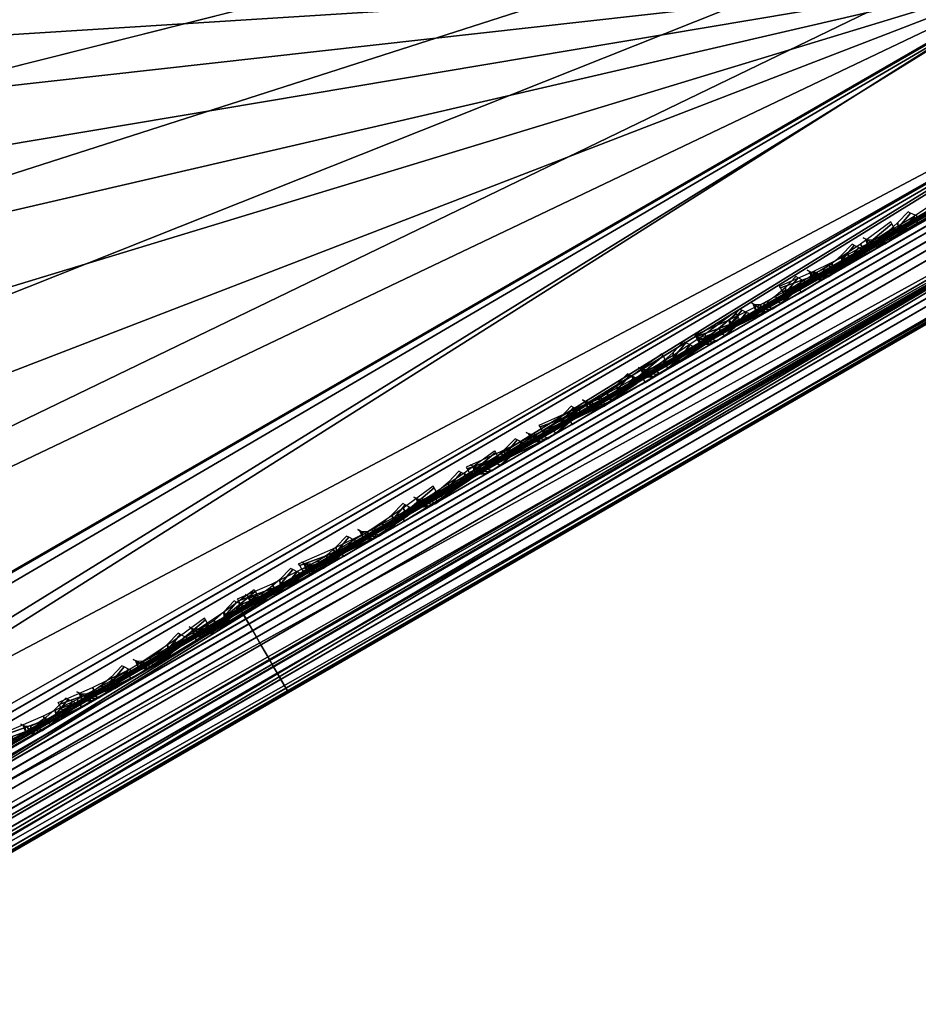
# Model space of a CAD drawing. Header units: inches. Extents: x 0 to 54.6, y -45.5 to 0.
# Tile 233 of 256: x 48.649 to 49.573, y -35.073 to -34.061. Entities that reach past the tile are written whole.
import ezdxf

# ---------------------------------------------------------------- set-up
doc = ezdxf.new("R2010")
doc.units = ezdxf.units.IN
doc.header["$LTSCALE"] = 0.03937
doc.header["$MEASUREMENT"] = 0
for name, color, linetype in [('A-FURN-3-ST', 151, 'Continuous'), ('A-FURN-3-ST-BK', 151, 'Continuous'), ('A-FURN-3-ST-SEAM', 250, 'Continuous'), ('A-FURN-3-STITCH', 15, 'Continuous')]:
    doc.layers.add(name, color=color, linetype=linetype)

msp = doc.modelspace()

# ---------------------------------------------------------------- meshes
at = {"layer": 'A-FURN-3-ST'}
mesh = msp.add_polyface(dxfattribs=at)
corners = [(50.3422, -33.8963, 5.125), (30.7431, -45.2504, 5.25), (30.7264, -45.2214, 5.125), (50.2964, -33.817, 5.0335), (30.6806, -45.1422, 5.0335), (50.2339, -33.7088, 5), (30.6181, -45.0339, 5), (30.909, -45.1001, 17.8203), (30.9496, -45.1173, 17.7562), (31.1001, -45.0303, 17.8091), (31.0708, -45.0067, 17.8771), (31.246, -44.9214, 17.875), (31.2628, -44.9504, 17.75), (31.1192, -45.0333, 17.7337), (30.9811, -45.1131, 17.6853), (31.0528, -44.9873, 17.9069), (31.2003, -44.8422, 17.9665), (30.9807, -44.8886, 17.9727), (31.1378, -44.7339, 18), (30.9521, -44.8415, 17.9788), (30.8032, -44.9914, 17.9104), (30.7736, -44.945, 17.9162), (30.6396, -45.0861, 17.8092), (30.6091, -45.0403, 17.8145), (30.8861, -45.0836, 17.8483), (49.7768, -34.117, 17.9665), (49.8225, -34.1963, 17.875), (49.8393, -34.2253, 17.75), (29.741, -43.6165, 5), (28.7983, -42.2417, 5), (27.7921, -40.9127, 5), (26.7247, -39.6324, 5), (25.5983, -38.4037, 5), (24.4154, -37.2292, 5), (23.1788, -36.1114, 5), (21.891, -35.053, 5), (20.555, -34.0562, 5), (50.5754, -33.8003, 5.5), (30.5266, -45.3754, 5.5), (50.5754, -33.8003, 16.9), (30.5266, -45.3754, 16.9), (49.7143, -34.0088, 18), (30.2458, -43.2921, 18), (29.2871, -41.8937, 18), (28.2638, -40.5418, 18), (27.1781, -39.2395, 18), (26.0325, -37.9896, 18), (24.8295, -36.7949, 18), (23.5717, -35.658, 18), (22.2619, -34.5814, 18), (20.903, -33.5675, 18), (30.0471, -43.5088, 17.9625)]
mesh.append_faces([[corners[k] for k in face] for face in [(0, 1, 2), (3, 2, 4), (5, 4, 6), (7, 8, 9, 10), (10, 9, 11), (11, 9, 12), (12, 9, 13), (13, 9, 14), (10, 11, 15), (15, 11, 16), (15, 16, 17), (17, 16, 18), (17, 18, 19), (17, 19, 20), (20, 19, 21), (20, 21, 22), (22, 21, 23), (24, 7, 10, 15), (20, 24, 15, 17), (25, 18, 16), (26, 16, 11), (27, 11, 12), (6, 28, 5), (5, 28, 29), (5, 29, 30), (30, 31, 5), (5, 31, 32), (5, 32, 33), (33, 34, 5), (5, 34, 35), (5, 35, 36), (1, 37, 38), (38, 39, 40), (14, 12, 13), (18, 41, 42), (42, 41, 43), (43, 41, 44), (44, 41, 45), (45, 41, 46), (46, 41, 47), (47, 41, 48), (48, 41, 49), (49, 41, 50), (51, 21, 19), (42, 19, 18)]])
mesh = msp.add_polyface(dxfattribs=at)
corners = [(50.3589, -33.9253, 5.25), (30.7431, -45.2504, 5.25), (50.3422, -33.8963, 5.125), (30.7264, -45.2214, 5.125), (50.2964, -33.817, 5.0335), (30.6806, -45.1422, 5.0335), (50.2339, -33.7088, 5), (50.425, -33.6617, 5.0437), (49.9, -33.9013, 17.9789), (49.7143, -34.0088, 18), (49.9266, -33.9497, 17.9728), (49.7768, -34.117, 17.9665), (49.9761, -34.0616, 17.9071), (49.8225, -34.1963, 17.875), (49.9839, -34.087, 17.8773), (49.9898, -34.1243, 17.8091), (50.1404, -34.0374, 17.7564), (50.1458, -33.9936, 17.8205), (50.2792, -33.9572, 17.6708), (50.295, -33.9073, 17.7286), (50.4009, -33.887, 17.5555), (50.4258, -33.8318, 17.6047), (50.3598, -33.9248, 17.501), (50.2482, -33.9892, 17.6067), (50.121, -34.0627, 17.6852), (49.9829, -34.1424, 17.7337), (49.8393, -34.2253, 17.75), (50.2679, -33.7523, 17.8096), (50.3875, -33.6192, 17.6778), (50.2432, -33.7027, 17.8146), (50.1042, -33.847, 17.9105), (50.0786, -33.798, 17.9162), (50.1429, -33.9653, 17.8487), (50.2967, -33.8764, 17.7539), (31.1378, -44.7339, 18), (31.2003, -44.8422, 17.9665), (31.246, -44.9214, 17.875), (50.5754, -33.8003, 5.5), (50.5754, -33.8003, 16.9), (30.5266, -45.3754, 5.5), (30.5266, -45.3754, 16.9), (31.2628, -44.9504, 17.75), (50.5613, -33.8084, 17.0658), (50.5194, -33.8326, 17.2253), (50.4513, -33.8719, 17.3722)]
mesh.append_faces([[corners[k] for k in face] for face in [(0, 1, 2), (2, 3, 4), (4, 5, 6), (7, 4, 6), (8, 9, 10), (10, 9, 11), (10, 11, 12), (12, 11, 13), (12, 13, 14), (14, 13, 15), (14, 15, 16, 17), (17, 16, 18, 19), (19, 18, 20, 21), (22, 20, 23), (23, 20, 18), (23, 18, 24), (24, 18, 16), (24, 16, 25), (25, 16, 15), (25, 15, 26), (26, 15, 13), (27, 28, 29), (27, 29, 30), (30, 29, 31), (30, 31, 10), (10, 31, 8), (30, 10, 12, 32), (32, 12, 14, 17), (32, 17, 19, 33), (30, 32, 33, 27), (9, 34, 11), (11, 35, 13), (13, 36, 26), (0, 37, 1), (37, 38, 39), (40, 38, 41), (41, 38, 26), (26, 38, 42), (26, 42, 43), (43, 44, 26), (26, 44, 22), (26, 22, 23), (23, 24, 26), (26, 24, 25)]])
at = {"layer": 'A-FURN-3-ST-BK'}
mesh = msp.add_polyface(dxfattribs=at)
corners = [(49.8455, -33.9342, 31.8481), (49.7476, -33.9908, 31.5452), (49.878, -33.9789, 31.8454), (49.838, -34.0824, 31.536), (49.9912, -34.0534, 31.8169), (49.9598, -34.1172, 31.511), (50.028, -34.0619, 31.804), (50.0999, -34.0609, 31.7746), (50.0803, -34.0861, 31.4771), (50.0163, -33.899, 32.1253), (50.1604, -33.7521, 32.3801), (49.9842, -33.8539, 32.1289), (50.1249, -33.9762, 32.0874), (50.1595, -33.986, 32.0702), (48.4267, -35.0269, 25.0435), (50.0791, -33.7986, 17.9162), (50.1087, -33.8452, 17.922), (49.9002, -33.9016, 17.9789), (49.9289, -33.9488, 17.985), (49.7143, -34.0088, 18), (49.7768, -34.117, 18.0335), (50.001, -34.0475, 18.0508), (49.8225, -34.1963, 18.125), (50.019, -34.0669, 18.0806), (50.0483, -34.0906, 18.1487), (50.0674, -34.0936, 18.2241), (49.8393, -34.2253, 18.25), (50.1916, -33.9375, 17.984), (50.2146, -33.954, 18.0121), (50.5068, -33.5522, 17.5111), (50.3883, -33.6205, 17.6778), (49.3048, -31.8364, 17.6778), (50.2438, -33.7037, 17.8146), (49.1122, -31.9581, 17.8526), (48.888, -32.0998, 17.9625), (48.793, -32.1626, 31.8898), (48.9572, -32.0589, 32.204), (49.1674, -31.926, 32.4772), (50.3693, -33.6313, 32.5953)]
mesh.append_faces([[corners[k] for k in face] for face in [(0, 1, 2), (2, 1, 3), (2, 3, 4), (4, 3, 5), (4, 5, 6), (6, 5, 7), (8, 7, 5), (9, 10, 11), (9, 11, 2), (2, 11, 0), (9, 2, 4, 12), (12, 4, 6, 13), (5, 14, 8), (15, 16, 17), (17, 16, 18), (17, 18, 19), (19, 18, 20), (20, 18, 21), (20, 21, 22), (22, 21, 23), (22, 23, 24), (24, 25, 26), (26, 22, 24), (27, 28, 23, 21), (16, 27, 21, 18), (29, 30, 31), (31, 30, 32), (33, 32, 15), (34, 15, 17), (35, 1, 0), (35, 0, 11), (36, 11, 10), (37, 10, 38), (8, 26, 25)]])
mesh = msp.add_polyface(dxfattribs=at)
corners = [(49.7476, -33.9908, 31.5452), (46.5801, -35.8196, 18.6363), (48.1967, -34.9499, 25.089), (46.6705, -35.9112, 18.6271), (48.3132, -35.0223, 25.0707), (46.7923, -35.946, 18.6021), (48.3516, -35.03, 25.0624), (48.4267, -35.0269, 25.0435), (49.9598, -34.1172, 31.511), (50.0803, -34.0861, 31.4771), (46.9128, -35.9149, 18.5682), (49.838, -34.0824, 31.536), (46.926, -35.6825, 18.0194), (47.0586, -35.6864, 18.0335), (47, -35.7801, 18.0847), (47.1044, -35.7656, 18.125), (47.0189, -35.799, 18.1142), (47.0503, -35.8215, 18.1818), (46.989, -35.8569, 18.2074), (46.9446, -35.842, 18.1453), (47.1211, -35.7946, 18.25), (47.0247, -35.8503, 18.2762), (46.9961, -35.5781, 18), (49.7143, -34.0088, 18), (49.7768, -34.117, 18.0335), (49.8225, -34.1963, 18.125), (49.8393, -34.2253, 18.25), (48.6051, -32.1852, 18), (49.9002, -33.9016, 17.9789), (45.9475, -33.8551, 18), (48.6376, -32.1659, 31.5452)]
mesh.append_faces([[corners[k] for k in face] for face in [(0, 1, 2), (2, 1, 3), (2, 3, 4), (4, 3, 5), (4, 5, 6), (6, 5, 7), (6, 7, 8), (9, 7, 10), (10, 7, 5), (6, 8, 4), (4, 8, 11), (4, 11, 2), (2, 11, 0), (12, 13, 14), (14, 13, 15), (14, 15, 16), (16, 15, 17), (16, 17, 18, 19), (15, 20, 17), (17, 20, 21), (17, 21, 18), (22, 23, 13), (13, 23, 24), (13, 24, 15), (15, 24, 25), (15, 25, 20), (20, 25, 26), (27, 28, 23), (22, 29, 23), (23, 29, 27), (0, 30, 1), (10, 20, 9), (9, 20, 26), (10, 21, 20)]])
at = {"layer": 'A-FURN-3-ST-SEAM'}
mesh = msp.add_polyface(dxfattribs=at)
corners = [(49.7951, -34.166, 17.8563), (49.7882, -34.1541, 17.8675), (49.9409, -34.0659, 17.8512), (49.9461, -34.0789, 17.8401), (50.0966, -33.9761, 17.7996), (50.0999, -33.9901, 17.7891), (50.2465, -33.8895, 17.7097), (50.2481, -33.9045, 17.7002), (50.2554, -33.8695, 17.7369), (50.249, -33.8773, 17.7223), (50.1005, -33.959, 17.8298), (50.0967, -33.9652, 17.8137), (49.9395, -34.052, 17.8831), (49.9386, -34.0564, 17.866), (49.7818, -34.143, 17.9), (49.7836, -34.146, 17.8826), (43.5895, -37.7181, 17.9), (50.2537, -33.9206, 17.6954), (50.1064, -34.0056, 17.7838), (49.9535, -34.0939, 17.8344), (49.8035, -34.1805, 17.8505), (43.6112, -37.7556, 17.8505), (43.6028, -37.7412, 17.8563), (43.6281, -37.7849, 17.8588), (43.62, -37.7709, 17.8515), (49.8123, -34.1958, 17.8515), (49.8204, -34.2098, 17.8588), (49.9625, -34.1091, 17.8354), (49.9717, -34.1224, 17.8426), (50.1155, -34.0207, 17.7847), (50.126, -34.0334, 17.7915), (50.263, -33.9356, 17.6962), (50.2745, -33.9476, 17.7024), (50.2983, -33.9581, 17.7258), (50.1454, -34.0464, 17.8176), (49.9866, -34.1381, 17.8701), (49.8309, -34.228, 17.8868), (43.6386, -37.8031, 17.8868), (43.6369, -37.8003, 17.9217), (43.6394, -37.8045, 17.9045), (49.8317, -34.2294, 17.9045), (49.8293, -34.2251, 17.9217), (49.9902, -34.1378, 17.8875), (49.9905, -34.1321, 17.9044), (50.1518, -34.0445, 17.834), (50.1549, -34.0372, 17.85), (50.2951, -33.8865, 17.7763), (50.2833, -33.8751, 17.7695), (50.1223, -33.9681, 17.8661), (50.1328, -33.9802, 17.8737), (49.9552, -34.0645, 17.9214), (49.9643, -34.0774, 17.9294), (49.7912, -34.1592, 17.939), (49.7991, -34.1729, 17.9472), (43.5989, -37.7344, 17.939), (43.6068, -37.748, 17.9472), (50.2711, -33.8687, 17.7582), (50.1122, -33.9604, 17.8536), (49.9472, -34.0556, 17.9082), (49.7854, -34.1491, 17.9255), (43.593, -37.7242, 17.9255), (43.6243, -37.7784, 17.9459), (49.8166, -34.2032, 17.9459), (49.9817, -34.1079, 17.9282), (50.1499, -34.0108, 17.8725), (50.312, -33.9172, 17.7752), (43.6317, -37.7913, 17.9362), (49.8241, -34.2161, 17.9362), (49.9876, -34.1217, 17.9187), (50.1543, -34.0255, 17.8635), (50.3075, -33.9547, 17.7406)]
mesh.append_faces([[corners[k] for k in face] for face in [(0, 1, 2, 3), (3, 2, 4, 5), (5, 4, 6, 7), (8, 9, 10), (10, 9, 11), (10, 11, 12), (12, 11, 13), (12, 13, 14), (14, 13, 15), (14, 15, 16), (7, 17, 18, 5), (5, 18, 19, 3), (3, 19, 20, 0), (0, 20, 21, 22), (23, 24, 25, 26), (26, 25, 27, 28), (28, 27, 29, 30), (30, 29, 31, 32), (32, 33, 34, 30), (30, 34, 35, 28), (28, 35, 36, 26), (26, 36, 37, 23), (38, 39, 40, 41), (41, 40, 42, 43), (43, 42, 44, 45), (46, 47, 48, 49), (49, 48, 50, 51), (51, 50, 52, 53), (53, 52, 54, 55), (47, 56, 57, 48), (48, 57, 58, 50), (50, 58, 59, 52), (56, 8, 57), (57, 8, 10), (57, 10, 58), (58, 10, 12), (58, 12, 59), (59, 12, 14), (59, 14, 60), (55, 61, 62, 53), (53, 62, 63, 51), (51, 63, 64, 49), (49, 64, 65, 46), (61, 66, 67, 62), (62, 67, 68, 63), (63, 68, 69, 64), (66, 38, 41, 67), (67, 41, 43, 68), (68, 43, 45, 69), (1, 15, 13, 2), (2, 13, 11, 4), (4, 11, 9, 6), (24, 21, 20, 25), (25, 20, 19, 27), (27, 19, 18, 29), (29, 18, 17, 31), (39, 37, 36, 40), (40, 36, 35, 42), (42, 35, 34, 44), (44, 34, 33, 70)]])
mesh = msp.add_polyface(dxfattribs=at)
corners = [(49.9387, -34.0672, 31.5102), (49.955, -34.0737, 31.5071), (47.8382, -35.2958, 22.9006), (47.8219, -35.2893, 22.9037), (48.8821, -34.6773, 18.1325), (48.889, -34.6892, 18.1437), (49.7951, -34.166, 18.1437), (49.7882, -34.1541, 18.1325), (49.8123, -34.1958, 18.1485), (49.8035, -34.1805, 18.1495), (48.8973, -34.7037, 18.1495), (48.9062, -34.719, 18.1485), (47.8594, -35.3233, 22.8993), (47.8514, -35.3075, 22.899), (49.9682, -34.0854, 31.5055), (49.9762, -34.1012, 31.5058), (49.9782, -34.1187, 31.5078), (47.8614, -35.3409, 22.9013), (48.9142, -34.733, 18.1412), (49.8204, -34.2098, 18.1412), (49.8317, -34.2294, 18.0955), (49.8309, -34.228, 18.1132), (48.9247, -34.7511, 18.1132), (48.9255, -34.7525, 18.0955), (47.1124, -35.7975, 18.1132), (47.1132, -35.7989, 18.0955), (47.8346, -35.3824, 22.9138), (47.8485, -35.3725, 22.9089), (49.9653, -34.1504, 31.5155), (49.9514, -34.1603, 31.5203), (49.9346, -34.1643, 31.525), (47.8178, -35.3864, 22.9185), (48.9231, -34.7483, 18.0783), (49.8293, -34.2251, 18.0783), (49.9153, -34.0876, 18.052), (49.9223, -34.1017, 18.0439), (49.7991, -34.1729, 18.0528), (49.7912, -34.1592, 18.061), (48.8929, -34.696, 18.0528), (48.885, -34.6824, 18.061), (47.7654, -35.3288, 22.9232), (47.7664, -35.3464, 22.9254), (49.8832, -34.1243, 31.532), (49.8821, -34.1067, 31.5297), (49.8875, -34.0901, 31.526), (47.7707, -35.3122, 22.9195), (48.8792, -34.6723, 18.0745), (49.7854, -34.1491, 18.0745), (49.9109, -34.0766, 18.0654), (49.7818, -34.143, 18.1), (48.8757, -34.6662, 18.1), (47.0633, -35.7125, 18.1), (47.7885, -35.2938, 22.9125), (49.9053, -34.0717, 31.5191), (49.7836, -34.146, 18.1174), (49.9101, -34.0689, 18.0907), (48.8774, -34.6691, 18.1174), (47.065, -35.7155, 18.1174), (47.8047, -35.2885, 22.9078), (49.9215, -34.0663, 31.5143), (49.9019, -34.154, 31.5316), (47.7851, -35.3761, 22.9251), (48.9104, -34.7264, 18.0541), (49.8166, -34.2032, 18.0541), (49.9174, -34.1623, 31.529), (47.8006, -35.3844, 22.9224), (48.9179, -34.7393, 18.0638), (49.8241, -34.2161, 18.0638), (49.92, -34.078, 18.1229), (49.9137, -34.0708, 18.1079)]
mesh.append_faces([[corners[k] for k in face] for face in [(0, 1, 2, 3), (4, 5, 6, 7), (8, 9, 10, 11), (12, 13, 14, 15), (15, 16, 17, 12), (11, 18, 19, 8), (20, 21, 22, 23), (23, 22, 24, 25), (26, 27, 28, 29), (29, 30, 31, 26), (23, 32, 33, 20), (34, 35, 36, 37), (37, 36, 38, 39), (40, 41, 42, 43), (43, 44, 45, 40), (39, 46, 47, 37), (37, 47, 48, 34), (49, 48, 47), (49, 47, 50), (50, 47, 46), (50, 46, 51), (52, 45, 53), (53, 45, 44), (54, 55, 49), (54, 49, 56), (56, 49, 50), (56, 50, 57), (58, 52, 59), (59, 52, 53), (60, 42, 41, 61), (62, 38, 36, 63), (64, 60, 61, 65), (66, 62, 63, 67), (30, 64, 65, 31), (32, 66, 67, 33), (16, 28, 27, 17), (18, 22, 21, 19), (1, 14, 13, 2), (5, 10, 9, 6), (59, 0, 3, 58), (56, 4, 7, 54), (54, 7, 68, 69)]])
mesh = msp.add_polyface(dxfattribs=at)
corners = [(31.0581, -44.9838, 17.8381), (31.0494, -44.973, 17.8491), (31.2113, -44.8795, 17.8675), (31.2182, -44.8914, 17.8563), (37.4036, -41.3044, 17.8675), (37.4105, -41.3163, 17.8563), (43.5959, -37.7292, 17.8675), (43.6028, -37.7412, 17.8563), (49.7882, -34.1541, 17.8675), (49.7951, -34.166, 17.8563), (43.5895, -37.7181, 17.9), (49.7836, -34.146, 17.8826), (43.5912, -37.7211, 17.8826), (37.3972, -41.2933, 17.9), (37.3989, -41.2962, 17.8826), (31.2049, -44.8684, 17.9), (31.2066, -44.8714, 17.8826), (31.0445, -44.961, 17.8825), (31.0421, -44.9663, 17.8639), (31.0375, -44.965, 17.881), (43.6112, -37.7556, 17.8505), (37.4188, -41.3308, 17.8505), (31.2265, -44.9059, 17.8505), (31.0675, -44.9977, 17.8324), (31.083, -45.0279, 17.8406), (31.0761, -45.0132, 17.8334), (31.2354, -44.9212, 17.8515), (31.2434, -44.9352, 17.8588), (37.4277, -41.3461, 17.8515), (37.4358, -41.3601, 17.8588), (43.62, -37.7709, 17.8515), (43.6281, -37.7849, 17.8588), (43.6386, -37.8031, 17.8868), (37.4463, -41.3783, 17.8868), (31.2539, -44.9534, 17.8868), (31.0888, -45.0487, 17.868), (30.9269, -45.1422, 17.8117), (30.9257, -45.1187, 17.7858), (31.0813, -45.0493, 17.9022), (31.0866, -45.0518, 17.8854), (31.2547, -44.9548, 17.9045), (31.2523, -44.9506, 17.9217), (37.4471, -41.3796, 17.9045), (37.4446, -41.3754, 17.9217), (43.6394, -37.8045, 17.9045), (43.6369, -37.8003, 17.9217), (43.6068, -37.748, 17.9472), (43.5989, -37.7344, 17.939), (37.4066, -41.3095, 17.939), (37.4144, -41.3231, 17.9472), (31.2142, -44.8846, 17.939), (31.2221, -44.8983, 17.9472), (31.0404, -44.985, 17.9192), (31.0469, -44.9995, 17.9272), (49.7912, -34.1592, 17.939), (49.7854, -34.1491, 17.9255), (43.593, -37.7242, 17.9255), (37.4007, -41.2994, 17.9255), (31.2084, -44.8745, 17.9255), (31.0368, -44.9736, 17.906), (49.7818, -34.143, 17.9), (31.0646, -45.0297, 17.9259), (31.2396, -44.9287, 17.9459), (37.432, -41.3535, 17.9459), (43.6243, -37.7784, 17.9459), (31.0737, -45.0417, 17.9164), (31.2471, -44.9416, 17.9362), (37.4394, -41.3664, 17.9362), (43.6317, -37.7913, 17.9362)]
mesh.append_faces([[corners[k] for k in face] for face in [(0, 1, 2, 3), (3, 2, 4, 5), (5, 4, 6, 7), (7, 6, 8, 9), (10, 11, 12), (10, 12, 13), (13, 12, 14), (13, 14, 15), (15, 14, 16), (15, 16, 17), (17, 16, 18), (17, 18, 19), (7, 20, 21, 5), (5, 21, 22, 3), (3, 22, 23, 0), (24, 25, 26, 27), (27, 26, 28, 29), (29, 28, 30, 31), (31, 32, 33, 29), (29, 33, 34, 27), (27, 34, 35, 24), (24, 35, 36, 37), (38, 39, 40, 41), (41, 40, 42, 43), (43, 42, 44, 45), (46, 47, 48, 49), (49, 48, 50, 51), (51, 50, 52, 53), (54, 55, 56, 47), (47, 56, 57, 48), (48, 57, 58, 50), (50, 58, 59, 52), (56, 60, 10), (56, 10, 57), (57, 10, 13), (57, 13, 58), (58, 13, 15), (58, 15, 17), (58, 17, 59), (59, 17, 19), (53, 61, 62, 51), (51, 62, 63, 49), (49, 63, 64, 46), (61, 65, 66, 62), (62, 66, 67, 63), (63, 67, 68, 64), (65, 38, 41, 66), (66, 41, 43, 67), (67, 43, 45, 68), (1, 18, 16, 2), (2, 16, 14, 4), (4, 14, 12, 6), (6, 12, 11, 8), (25, 23, 22, 26), (26, 22, 21, 28), (28, 21, 20, 30), (39, 35, 34, 40), (40, 34, 33, 42), (42, 33, 32, 44)]])
mesh = msp.add_polyface(dxfattribs=at)
corners = [(47.8219, -35.2893, 22.9037), (47.8382, -35.2958, 22.9006), (46.7798, -35.9069, 18.5973), (46.7636, -35.9004, 18.6004), (47.0697, -35.7236, 18.1325), (47.0766, -35.7356, 18.1437), (48.889, -34.6892, 18.1437), (48.8821, -34.6773, 18.1325), (48.9062, -34.719, 18.1485), (48.8973, -34.7037, 18.1495), (47.085, -35.75, 18.1495), (47.0938, -35.7653, 18.1485), (47.0164, -35.7896, 18.1586), (47.0251, -35.805, 18.1576), (46.801, -35.9344, 18.596), (46.793, -35.9186, 18.5957), (47.8514, -35.3075, 22.899), (47.8594, -35.3233, 22.8993), (47.8614, -35.3409, 22.9013), (46.803, -35.9519, 18.598), (47.0317, -35.8199, 18.1505), (47.1019, -35.7793, 18.1412), (48.9142, -34.733, 18.1412), (47.1132, -35.7989, 18.0955), (47.1124, -35.7975, 18.1132), (47.0367, -35.8412, 18.1232), (47.034, -35.8446, 18.106), (46.7762, -35.9935, 18.6105), (46.7901, -35.9836, 18.6057), (47.8485, -35.3725, 22.9089), (47.8346, -35.3824, 22.9138), (47.8178, -35.3864, 22.9185), (46.7595, -35.9975, 18.6152), (47.0283, -35.8423, 18.0892), (47.1108, -35.7947, 18.0783), (48.9231, -34.7483, 18.0783), (48.9255, -34.7525, 18.0955), (48.885, -34.6824, 18.061), (48.8929, -34.696, 18.0528), (47.0806, -35.7424, 18.0528), (47.0727, -35.7288, 18.061), (46.707, -35.9399, 18.6199), (46.7081, -35.9575, 18.6222), (47.7664, -35.3464, 22.9254), (47.7654, -35.3288, 22.9232), (47.7707, -35.3122, 22.9195), (46.7123, -35.9233, 18.6163), (47.0668, -35.7186, 18.0745), (48.8792, -34.6723, 18.0745), (47.0633, -35.7125, 18.1), (46.9851, -35.7577, 18.1104), (46.7301, -35.9049, 18.6093), (47.7885, -35.2938, 22.9125), (47.065, -35.7155, 18.1174), (48.8757, -34.6662, 18.1), (46.9902, -35.7587, 18.1273), (46.7463, -35.8995, 18.6045), (47.8047, -35.2885, 22.9078), (47.7851, -35.3761, 22.9251), (46.7267, -35.9872, 18.6218), (47.0109, -35.8231, 18.0657), (46.9931, -35.7929, 18.0644), (47.0981, -35.7728, 18.0541), (48.9104, -34.7264, 18.0541), (47.8006, -35.3844, 22.9224), (46.7422, -35.9955, 18.6192), (47.0202, -35.8349, 18.0751), (47.1056, -35.7857, 18.0638), (48.9179, -34.7393, 18.0638), (48.9247, -34.7511, 18.1132), (47.0069, -35.7758, 18.153), (48.8774, -34.6691, 18.1174)]
mesh.append_faces([[corners[k] for k in face] for face in [(0, 1, 2, 3), (4, 5, 6, 7), (8, 9, 10, 11), (11, 10, 12, 13), (14, 15, 16, 17), (17, 18, 19, 14), (13, 20, 21, 11), (11, 21, 22, 8), (23, 24, 25, 26), (27, 28, 29, 30), (30, 31, 32, 27), (26, 33, 34, 23), (23, 34, 35, 36), (37, 38, 39, 40), (41, 42, 43, 44), (44, 45, 46, 41), (40, 47, 48, 37), (49, 48, 47), (49, 47, 50), (51, 46, 52), (52, 46, 45), (53, 54, 49), (53, 49, 55), (56, 51, 57), (57, 51, 52), (58, 43, 42, 59), (60, 61, 39, 62), (62, 39, 38, 63), (64, 58, 59, 65), (66, 60, 62, 67), (67, 62, 63, 68), (31, 64, 65, 32), (33, 66, 67, 34), (34, 67, 68, 35), (18, 29, 28, 19), (20, 25, 24, 21), (21, 24, 69, 22), (1, 16, 15, 2), (70, 12, 10, 5), (5, 10, 9, 6), (57, 0, 3, 56), (53, 4, 7, 71)]])
at = {"layer": 'A-FURN-3-STITCH'}
mesh = msp.add_polymesh((7, 4), dxfattribs=at)
for k, corner in enumerate([(49.4347, -34.3426, 18.0526), (49.4336, -34.3408, 18.0512), (49.4314, -34.337, 18.0483), (49.4304, -34.3352, 18.0468), (49.47, -34.3272, 18.0463), (49.4702, -34.3275, 18.0411), (49.4681, -34.3238, 18.0382), (49.4657, -34.3197, 18.0404), (49.5049, -34.31, 18.0424), (49.5051, -34.3103, 18.0372), (49.503, -34.3066, 18.0343), (49.5006, -34.3025, 18.0366), (49.5392, -34.2912, 18.0411), (49.5394, -34.2915, 18.0359), (49.5372, -34.2878, 18.033), (49.5349, -34.2837, 18.0353), (49.5726, -34.2709, 18.0424), (49.5728, -34.2712, 18.0372), (49.5706, -34.2675, 18.0343), (49.5683, -34.2635, 18.0365), (49.605, -34.2493, 18.0461), (49.6051, -34.2496, 18.0409), (49.603, -34.2459, 18.038), (49.6006, -34.2418, 18.0403), (49.636, -34.2264, 18.0524), (49.635, -34.2245, 18.0509), (49.6328, -34.2208, 18.048), (49.6317, -34.2189, 18.0466)]):
    mesh.set_mesh_vertex(divmod(k, 4), corner)
mesh = msp.add_polymesh((7, 4), dxfattribs=at)
for k, corner in enumerate([(49.5165, -34.2855, 30.1184), (49.5188, -34.2866, 30.118), (49.5234, -34.2889, 30.1174), (49.5257, -34.2901, 30.117), (49.5209, -34.2878, 30.1571), (49.5213, -34.293, 30.1577), (49.526, -34.2953, 30.157), (49.5301, -34.2925, 30.1558), (49.5267, -34.2875, 30.1958), (49.5272, -34.2926, 30.1963), (49.5318, -34.2949, 30.1957), (49.536, -34.2921, 30.1945), (49.5339, -34.2843, 30.2341), (49.5343, -34.2895, 30.2346), (49.5389, -34.2918, 30.234), (49.5431, -34.289, 30.2328), (49.5423, -34.2785, 30.2719), (49.5427, -34.2836, 30.2724), (49.5473, -34.286, 30.2717), (49.5515, -34.2831, 30.2705), (49.5519, -34.2699, 30.3088), (49.5524, -34.2751, 30.3093), (49.557, -34.2774, 30.3086), (49.5612, -34.2746, 30.3074), (49.5627, -34.2587, 30.3446), (49.565, -34.26, 30.3443), (49.5697, -34.2623, 30.3436), (49.572, -34.2634, 30.3433)]):
    mesh.set_mesh_vertex(divmod(k, 4), corner)
mesh = msp.add_polymesh((7, 4), dxfattribs=at)
for k, corner in enumerate([(49.3434, -34.3854, 17.9558), (49.3445, -34.3872, 17.9543), (49.3466, -34.391, 17.9514), (49.3476, -34.3929, 17.9499), (49.3789, -34.3699, 17.9615), (49.3812, -34.3739, 17.9637), (49.3833, -34.3777, 17.9608), (49.3831, -34.3774, 17.9556), (49.4138, -34.3526, 17.9646), (49.4162, -34.3567, 17.9669), (49.4183, -34.3604, 17.964), (49.418, -34.3602, 17.9588), (49.4481, -34.3338, 17.9652), (49.4505, -34.3379, 17.9675), (49.4526, -34.3416, 17.9646), (49.4523, -34.3414, 17.9594), (49.4815, -34.3136, 17.9633), (49.4839, -34.3176, 17.9656), (49.486, -34.3214, 17.9627), (49.4857, -34.3211, 17.9575), (49.5138, -34.292, 17.9589), (49.5161, -34.296, 17.9611), (49.5183, -34.2998, 17.9582), (49.518, -34.2995, 17.953), (49.5447, -34.2691, 17.9519), (49.5458, -34.271, 17.9505), (49.5479, -34.2748, 17.9476), (49.549, -34.2767, 17.9461)]):
    mesh.set_mesh_vertex(divmod(k, 4), corner)
mesh = msp.add_polymesh((7, 4), dxfattribs=at)
for k, corner in enumerate([(49.4587, -34.3188, 29.8836), (49.461, -34.3199, 29.8833), (49.4657, -34.3222, 29.8826), (49.468, -34.3234, 29.8823), (49.4632, -34.3212, 29.9224), (49.4636, -34.3263, 29.9229), (49.4682, -34.3286, 29.9223), (49.4724, -34.3258, 29.9211), (49.469, -34.3208, 29.9611), (49.4694, -34.3259, 29.9616), (49.474, -34.3283, 29.9609), (49.4782, -34.3254, 29.9597), (49.4761, -34.3177, 29.9994), (49.4766, -34.3228, 29.9999), (49.4812, -34.3251, 29.9992), (49.4854, -34.3223, 29.9981), (49.4846, -34.3118, 30.0371), (49.485, -34.317, 30.0377), (49.4896, -34.3193, 30.037), (49.4938, -34.3164, 30.0358), (49.4942, -34.3033, 30.074), (49.4946, -34.3084, 30.0746), (49.4992, -34.3107, 30.0739), (49.5034, -34.3079, 30.0727), (49.505, -34.2921, 30.1099), (49.5073, -34.2933, 30.1096), (49.5119, -34.2956, 30.1089), (49.5143, -34.2967, 30.1086)]):
    mesh.set_mesh_vertex(divmod(k, 4), corner)
mesh = msp.add_polymesh((7, 4), dxfattribs=at)
for k, corner in enumerate([(49.401, -34.3521, 29.6489), (49.4033, -34.3533, 29.6486), (49.4079, -34.3556, 29.6479), (49.4102, -34.3568, 29.6476), (49.4055, -34.3545, 29.6877), (49.4059, -34.3597, 29.6882), (49.4105, -34.362, 29.6875), (49.4147, -34.3591, 29.6863), (49.4113, -34.3541, 29.7264), (49.4117, -34.3593, 29.7269), (49.4163, -34.3616, 29.7262), (49.4205, -34.3587, 29.725), (49.4184, -34.351, 29.7647), (49.4188, -34.3562, 29.7652), (49.4234, -34.3585, 29.7645), (49.4276, -34.3556, 29.7633), (49.4268, -34.3451, 29.8024), (49.4272, -34.3503, 29.8029), (49.4319, -34.3526, 29.8023), (49.4361, -34.3498, 29.8011), (49.4365, -34.3366, 29.8393), (49.4369, -34.3418, 29.8398), (49.4415, -34.3441, 29.8392), (49.4457, -34.3412, 29.838), (49.4473, -34.3254, 29.8752), (49.4496, -34.3266, 29.8749), (49.4542, -34.3289, 29.8742), (49.4565, -34.33, 29.8739)]):
    mesh.set_mesh_vertex(divmod(k, 4), corner)
mesh = msp.add_polymesh((7, 4), dxfattribs=at)
for k, corner in enumerate([(49.3433, -34.3855, 29.4142), (49.3456, -34.3866, 29.4139), (49.3502, -34.3889, 29.4132), (49.3525, -34.3901, 29.4129), (49.3477, -34.3878, 29.453), (49.3481, -34.393, 29.4535), (49.3528, -34.3953, 29.4528), (49.357, -34.3925, 29.4516), (49.3535, -34.3874, 29.4916), (49.354, -34.3926, 29.4922), (49.3586, -34.3949, 29.4915), (49.3628, -34.3921, 29.4903), (49.3607, -34.3843, 29.53), (49.3611, -34.3895, 29.5305), (49.3657, -34.3918, 29.5298), (49.3699, -34.3889, 29.5286), (49.3691, -34.3785, 29.5677), (49.3695, -34.3836, 29.5682), (49.3741, -34.3859, 29.5675), (49.3783, -34.3831, 29.5663), (49.3787, -34.3699, 29.6046), (49.3792, -34.3751, 29.6051), (49.3838, -34.3774, 29.6045), (49.388, -34.3745, 29.6033), (49.3896, -34.3587, 29.6405), (49.3918, -34.3599, 29.6401), (49.3965, -34.3623, 29.6395), (49.3988, -34.3634, 29.6391)]):
    mesh.set_mesh_vertex(divmod(k, 4), corner)
mesh = msp.add_polymesh((7, 4), dxfattribs=at)
for k, corner in enumerate([(49.1875, -34.4853, 18.0526), (49.1865, -34.4834, 18.0512), (49.1843, -34.4797, 18.0483), (49.1832, -34.4779, 18.0468), (49.2229, -34.4699, 18.0463), (49.2231, -34.4702, 18.0411), (49.2209, -34.4664, 18.0382), (49.2186, -34.4624, 18.0404), (49.2578, -34.4527, 18.0424), (49.258, -34.453, 18.0372), (49.2558, -34.4493, 18.0343), (49.2535, -34.4452, 18.0366), (49.2921, -34.4339, 18.0411), (49.2923, -34.4342, 18.0359), (49.2901, -34.4305, 18.033), (49.2878, -34.4264, 18.0353), (49.3255, -34.4136, 18.0424), (49.3257, -34.4139, 18.0372), (49.3235, -34.4102, 18.0343), (49.3212, -34.4061, 18.0365), (49.3578, -34.392, 18.0461), (49.358, -34.3923, 18.0409), (49.3558, -34.3885, 18.038), (49.3535, -34.3845, 18.0403), (49.3889, -34.3691, 18.0524), (49.3878, -34.3672, 18.0509), (49.3857, -34.3635, 18.048), (49.3846, -34.3616, 18.0466)]):
    mesh.set_mesh_vertex(divmod(k, 4), corner)
mesh = msp.add_polymesh((7, 4), dxfattribs=at)
for k, corner in enumerate([(49.2855, -34.4188, 29.1795), (49.2879, -34.4199, 29.1791), (49.2925, -34.4222, 29.1785), (49.2948, -34.4234, 29.1781), (49.29, -34.4212, 29.2182), (49.2904, -34.4263, 29.2188), (49.295, -34.4286, 29.2181), (49.2992, -34.4258, 29.2169), (49.2958, -34.4208, 29.2569), (49.2962, -34.4259, 29.2574), (49.3008, -34.4283, 29.2568), (49.305, -34.4254, 29.2556), (49.3029, -34.4177, 29.2952), (49.3034, -34.4228, 29.2957), (49.308, -34.4251, 29.2951), (49.3122, -34.4223, 29.2939), (49.3114, -34.4118, 29.333), (49.3118, -34.417, 29.3335), (49.3164, -34.4193, 29.3328), (49.3206, -34.4164, 29.3316), (49.321, -34.4033, 29.3699), (49.3214, -34.4084, 29.3704), (49.3261, -34.4107, 29.3697), (49.3302, -34.4079, 29.3685), (49.3318, -34.3921, 29.4058), (49.3341, -34.3933, 29.4054), (49.3387, -34.3956, 29.4048), (49.3411, -34.3967, 29.4044)]):
    mesh.set_mesh_vertex(divmod(k, 4), corner)
mesh = msp.add_polymesh((7, 4), dxfattribs=at)
for k, corner in enumerate([(49.1083, -34.5211, 17.9558), (49.1093, -34.523, 17.9543), (49.1114, -34.5268, 17.9514), (49.1125, -34.5287, 17.9499), (49.1437, -34.5056, 17.9615), (49.1461, -34.5097, 17.9637), (49.1482, -34.5134, 17.9608), (49.1479, -34.5131, 17.9556), (49.1787, -34.4884, 17.9646), (49.181, -34.4924, 17.9669), (49.1832, -34.4962, 17.964), (49.1829, -34.4959, 17.9588), (49.2129, -34.4696, 17.9652), (49.2153, -34.4736, 17.9675), (49.2174, -34.4774, 17.9646), (49.2172, -34.4771, 17.9594), (49.2463, -34.4493, 17.9633), (49.2487, -34.4534, 17.9656), (49.2508, -34.4571, 17.9627), (49.2506, -34.4569, 17.9575), (49.2786, -34.4277, 17.9589), (49.281, -34.4318, 17.9611), (49.2831, -34.4355, 17.9582), (49.2828, -34.4352, 17.953), (49.3096, -34.4049, 17.9519), (49.3107, -34.4068, 17.9505), (49.3128, -34.4106, 17.9476), (49.3138, -34.4124, 17.9461)]):
    mesh.set_mesh_vertex(divmod(k, 4), corner)
mesh = msp.add_polymesh((7, 4), dxfattribs=at)
for k, corner in enumerate([(49.2278, -34.4521, 28.9447), (49.2301, -34.4533, 28.9444), (49.2347, -34.4556, 28.9437), (49.237, -34.4567, 28.9434), (49.2323, -34.4545, 28.9835), (49.2327, -34.4597, 28.984), (49.2373, -34.462, 28.9834), (49.2415, -34.4591, 28.9822), (49.2381, -34.4541, 29.0222), (49.2385, -34.4593, 29.0227), (49.2431, -34.4616, 29.022), (49.2473, -34.4587, 29.0208), (49.2452, -34.451, 29.0605), (49.2456, -34.4561, 29.061), (49.2503, -34.4585, 29.0604), (49.2544, -34.4556, 29.0592), (49.2536, -34.4451, 29.0982), (49.2541, -34.4503, 29.0988), (49.2587, -34.4526, 29.0981), (49.2629, -34.4498, 29.0969), (49.2633, -34.4366, 29.1352), (49.2637, -34.4417, 29.1357), (49.2683, -34.4441, 29.135), (49.2725, -34.4412, 29.1338), (49.2741, -34.4254, 29.171), (49.2764, -34.4266, 29.1707), (49.281, -34.4289, 29.17), (49.2833, -34.43, 29.1697)]):
    mesh.set_mesh_vertex(divmod(k, 4), corner)
mesh = msp.add_polymesh((7, 4), dxfattribs=at)
for k, corner in enumerate([(49.1701, -34.4855, 28.71), (49.1724, -34.4866, 28.7097), (49.177, -34.4889, 28.709), (49.1793, -34.4901, 28.7087), (49.1745, -34.4878, 28.7488), (49.175, -34.493, 28.7493), (49.1796, -34.4953, 28.7486), (49.1838, -34.4924, 28.7475), (49.1803, -34.4874, 28.7875), (49.1808, -34.4926, 28.788), (49.1854, -34.4949, 28.7873), (49.1896, -34.4921, 28.7861), (49.1875, -34.4843, 28.8258), (49.1879, -34.4895, 28.8263), (49.1925, -34.4918, 28.8256), (49.1967, -34.4889, 28.8244), (49.1959, -34.4785, 28.8635), (49.1963, -34.4836, 28.864), (49.2009, -34.4859, 28.8634), (49.2051, -34.4831, 28.8622), (49.2055, -34.4699, 28.9004), (49.206, -34.4751, 28.901), (49.2106, -34.4774, 28.9003), (49.2148, -34.4745, 28.8991), (49.2164, -34.4587, 28.9363), (49.2187, -34.4599, 28.936), (49.2233, -34.4622, 28.9353), (49.2256, -34.4634, 28.935)]):
    mesh.set_mesh_vertex(divmod(k, 4), corner)
mesh = msp.add_polymesh((7, 4), dxfattribs=at)
for k, corner in enumerate([(49.1123, -34.5188, 28.4753), (49.1147, -34.5199, 28.475), (49.1193, -34.5222, 28.4743), (49.1216, -34.5234, 28.474), (49.1168, -34.5212, 28.5141), (49.1172, -34.5263, 28.5146), (49.1218, -34.5286, 28.5139), (49.126, -34.5258, 28.5127), (49.1226, -34.5208, 28.5527), (49.123, -34.5259, 28.5533), (49.1277, -34.5282, 28.5526), (49.1318, -34.5254, 28.5514), (49.1298, -34.5176, 28.5911), (49.1302, -34.5228, 28.5916), (49.1348, -34.5251, 28.5909), (49.139, -34.5223, 28.5897), (49.1382, -34.5118, 28.6288), (49.1386, -34.517, 28.6293), (49.1432, -34.5193, 28.6286), (49.1474, -34.5164, 28.6274), (49.1478, -34.5032, 28.6657), (49.1482, -34.5084, 28.6662), (49.1529, -34.5107, 28.6656), (49.1571, -34.5079, 28.6644), (49.1586, -34.4921, 28.7016), (49.1609, -34.4933, 28.7013), (49.1655, -34.4956, 28.7006), (49.1679, -34.4967, 28.7002)]):
    mesh.set_mesh_vertex(divmod(k, 4), corner)
mesh = msp.add_polymesh((7, 4), dxfattribs=at)
for k, corner in enumerate([(48.9404, -34.628, 18.0526), (48.9393, -34.6261, 18.0512), (48.9372, -34.6224, 18.0483), (48.9361, -34.6205, 18.0468), (48.9758, -34.6125, 18.0463), (48.9759, -34.6129, 18.0411), (48.9738, -34.6091, 18.0382), (48.9714, -34.6051, 18.0404), (49.0107, -34.5954, 18.0424), (49.0109, -34.5957, 18.0372), (49.0087, -34.592, 18.0343), (49.0064, -34.5879, 18.0366), (49.0449, -34.5766, 18.0411), (49.0451, -34.5769, 18.0359), (49.043, -34.5732, 18.033), (49.0406, -34.5691, 18.0353), (49.0783, -34.5563, 18.0424), (49.0785, -34.5566, 18.0372), (49.0764, -34.5529, 18.0343), (49.074, -34.5488, 18.0365), (49.1107, -34.5346, 18.0461), (49.1109, -34.535, 18.0409), (49.1087, -34.5312, 18.038), (49.1064, -34.5272, 18.0403), (49.1418, -34.5118, 18.0524), (49.1407, -34.5099, 18.0509), (49.1385, -34.5062, 18.048), (49.1375, -34.5043, 18.0466)]):
    mesh.set_mesh_vertex(divmod(k, 4), corner)
mesh = msp.add_polymesh((7, 4), dxfattribs=at)
for k, corner in enumerate([(49.0546, -34.5521, 28.2406), (49.0569, -34.5532, 28.2402), (49.0616, -34.5556, 28.2396), (49.0638, -34.5567, 28.2392), (49.0591, -34.5545, 28.2794), (49.0595, -34.5596, 28.2799), (49.0641, -34.562, 28.2792), (49.0683, -34.5591, 28.278), (49.0649, -34.5541, 28.318), (49.0653, -34.5593, 28.3185), (49.0699, -34.5616, 28.3179), (49.0741, -34.5587, 28.3167), (49.072, -34.551, 28.3563), (49.0724, -34.5561, 28.3569), (49.0771, -34.5585, 28.3562), (49.0813, -34.5556, 28.355), (49.0804, -34.5451, 28.3941), (49.0809, -34.5503, 28.3946), (49.0855, -34.5526, 28.3939), (49.0897, -34.5497, 28.3927), (49.0901, -34.5366, 28.431), (49.0905, -34.5417, 28.4315), (49.0951, -34.5441, 28.4308), (49.0993, -34.5412, 28.4296), (49.1009, -34.5254, 28.4669), (49.1032, -34.5266, 28.4665), (49.1078, -34.5289, 28.4659), (49.1101, -34.53, 28.4655)]):
    mesh.set_mesh_vertex(divmod(k, 4), corner)
mesh = msp.add_polymesh((7, 4), dxfattribs=at)
for k, corner in enumerate([(48.8731, -34.6569, 17.9558), (48.8742, -34.6588, 17.9543), (48.8763, -34.6625, 17.9514), (48.8773, -34.6644, 17.9499), (48.9085, -34.6414, 17.9615), (48.9109, -34.6454, 17.9637), (48.913, -34.6492, 17.9608), (48.9128, -34.6489, 17.9556), (48.9435, -34.6242, 17.9646), (48.9459, -34.6282, 17.9669), (48.948, -34.632, 17.964), (48.9477, -34.6317, 17.9588), (48.9778, -34.6054, 17.9652), (48.9802, -34.6094, 17.9675), (48.9823, -34.6132, 17.9646), (48.982, -34.6129, 17.9594), (49.0112, -34.5851, 17.9633), (49.0136, -34.5891, 17.9656), (49.0157, -34.5929, 17.9627), (49.0154, -34.5926, 17.9575), (49.0435, -34.5635, 17.9589), (49.0458, -34.5675, 17.9611), (49.048, -34.5713, 17.9582), (49.0477, -34.571, 17.953), (49.0744, -34.5407, 17.9519), (49.0755, -34.5426, 17.9505), (49.0776, -34.5463, 17.9476), (49.0787, -34.5482, 17.9461)]):
    mesh.set_mesh_vertex(divmod(k, 4), corner)
mesh = msp.add_polymesh((7, 4), dxfattribs=at)
for k, corner in enumerate([(48.9969, -34.5854, 28.0059), (48.9992, -34.5866, 28.0055), (49.0038, -34.5889, 28.0048), (49.0061, -34.5901, 28.0045), (49.0013, -34.5878, 28.0446), (49.0018, -34.593, 28.0452), (49.0064, -34.5953, 28.0445), (49.0106, -34.5924, 28.0433), (49.0072, -34.5874, 28.0833), (49.0076, -34.5926, 28.0838), (49.0122, -34.5949, 28.0831), (49.0164, -34.5921, 28.0819), (49.0143, -34.5843, 28.1216), (49.0147, -34.5895, 28.1221), (49.0193, -34.5918, 28.1215), (49.0235, -34.5889, 28.1203), (49.0227, -34.5785, 28.1593), (49.0231, -34.5836, 28.1599), (49.0278, -34.5859, 28.1592), (49.0319, -34.5831, 28.158), (49.0324, -34.5699, 28.1963), (49.0328, -34.5751, 28.1968), (49.0374, -34.5774, 28.1961), (49.0416, -34.5745, 28.1949), (49.0432, -34.5587, 28.2321), (49.0455, -34.5599, 28.2318), (49.0501, -34.5622, 28.2311), (49.0524, -34.5634, 28.2308)]):
    mesh.set_mesh_vertex(divmod(k, 4), corner)
mesh = msp.add_polymesh((7, 4), dxfattribs=at)
for k, corner in enumerate([(48.9392, -34.6188, 27.7711), (48.9415, -34.6199, 27.7708), (48.9461, -34.6222, 27.7701), (48.9484, -34.6234, 27.7698), (48.9436, -34.6211, 27.8099), (48.944, -34.6263, 27.8104), (48.9487, -34.6286, 27.8098), (48.9528, -34.6258, 27.8086), (48.9494, -34.6208, 27.8486), (48.9498, -34.6259, 27.8491), (48.9545, -34.6282, 27.8484), (48.9587, -34.6254, 27.8472), (48.9566, -34.6176, 27.8869), (48.957, -34.6228, 27.8874), (48.9616, -34.6251, 27.8867), (48.9658, -34.6223, 27.8855), (48.965, -34.6118, 27.9246), (48.9654, -34.6169, 27.9251), (48.97, -34.6193, 27.9245), (48.9742, -34.6164, 27.9233), (48.9746, -34.6032, 27.9615), (48.9751, -34.6084, 27.9621), (48.9797, -34.6107, 27.9614), (48.9839, -34.6079, 27.9602), (48.9854, -34.5921, 27.9974), (48.9877, -34.5933, 27.9971), (48.9923, -34.5956, 27.9964), (48.9947, -34.5967, 27.9961)]):
    mesh.set_mesh_vertex(divmod(k, 4), corner)
mesh = msp.add_polymesh((7, 4), dxfattribs=at)
for k, corner in enumerate([(48.8814, -34.6521, 27.5364), (48.8837, -34.6532, 27.5361), (48.8884, -34.6555, 27.5354), (48.8907, -34.6567, 27.5351), (48.8859, -34.6545, 27.5752), (48.8863, -34.6596, 27.5757), (48.8909, -34.6619, 27.575), (48.8951, -34.6591, 27.5738), (48.8917, -34.6541, 27.6138), (48.8921, -34.6593, 27.6144), (48.8967, -34.6616, 27.6137), (48.9009, -34.6587, 27.6125), (48.8988, -34.651, 27.6522), (48.8993, -34.6561, 27.6527), (48.9039, -34.6584, 27.652), (48.9081, -34.6556, 27.6508), (48.9072, -34.6451, 27.6899), (48.9077, -34.6503, 27.6904), (48.9123, -34.6526, 27.6897), (48.9165, -34.6497, 27.6886), (48.9169, -34.6366, 27.7268), (48.9173, -34.6417, 27.7273), (48.9219, -34.644, 27.7267), (48.9261, -34.6412, 27.7255), (48.9277, -34.6254, 27.7627), (48.93, -34.6266, 27.7624), (48.9346, -34.6289, 27.7617), (48.9369, -34.63, 27.7613)]):
    mesh.set_mesh_vertex(divmod(k, 4), corner)
mesh = msp.add_polymesh((7, 4), dxfattribs=at)
for k, corner in enumerate([(48.6933, -34.7707, 18.0526), (48.6922, -34.7688, 18.0512), (48.69, -34.7651, 18.0483), (48.689, -34.7632, 18.0468), (48.7286, -34.7552, 18.0463), (48.7288, -34.7556, 18.0411), (48.7266, -34.7518, 18.0382), (48.7243, -34.7478, 18.0404), (48.7635, -34.738, 18.0424), (48.7637, -34.7384, 18.0372), (48.7616, -34.7346, 18.0343), (48.7592, -34.7306, 18.0366), (48.7978, -34.7193, 18.0411), (48.798, -34.7196, 18.0359), (48.7958, -34.7158, 18.033), (48.7935, -34.7118, 18.0353), (48.8312, -34.699, 18.0424), (48.8314, -34.6993, 18.0372), (48.8292, -34.6956, 18.0343), (48.8269, -34.6915, 18.0365), (48.8635, -34.6773, 18.0461), (48.8637, -34.6777, 18.0409), (48.8616, -34.6739, 18.038), (48.8592, -34.6699, 18.0403), (48.8946, -34.6544, 18.0524), (48.8936, -34.6526, 18.0509), (48.8914, -34.6489, 18.048), (48.8903, -34.647, 18.0466)]):
    mesh.set_mesh_vertex(divmod(k, 4), corner)
mesh = msp.add_polymesh((7, 4), dxfattribs=at)
for k, corner in enumerate([(48.8237, -34.6854, 27.3017), (48.826, -34.6866, 27.3013), (48.8306, -34.6889, 27.3007), (48.8329, -34.6901, 27.3003), (48.8281, -34.6878, 27.3405), (48.8286, -34.693, 27.341), (48.8332, -34.6953, 27.3403), (48.8374, -34.6924, 27.3391), (48.834, -34.6874, 27.3791), (48.8344, -34.6926, 27.3796), (48.839, -34.6949, 27.379), (48.8432, -34.692, 27.3778), (48.8411, -34.6843, 27.4174), (48.8415, -34.6895, 27.418), (48.8461, -34.6918, 27.4173), (48.8503, -34.6889, 27.4161), (48.8495, -34.6784, 27.4552), (48.8499, -34.6836, 27.4557), (48.8546, -34.6859, 27.455), (48.8588, -34.6831, 27.4538), (48.8592, -34.6699, 27.4921), (48.8596, -34.6751, 27.4926), (48.8642, -34.6774, 27.4919), (48.8684, -34.6745, 27.4907), (48.87, -34.6587, 27.528), (48.8723, -34.6599, 27.5276), (48.8769, -34.6622, 27.527), (48.8792, -34.6633, 27.5266)]):
    mesh.set_mesh_vertex(divmod(k, 4), corner)
mesh = msp.add_polymesh((7, 4), dxfattribs=at)
for k, corner in enumerate([(48.638, -34.7927, 17.9558), (48.639, -34.7945, 17.9543), (48.6411, -34.7983, 17.9514), (48.6422, -34.8002, 17.9499), (48.6734, -34.7771, 17.9615), (48.6758, -34.7812, 17.9637), (48.6779, -34.7849, 17.9608), (48.6776, -34.7847, 17.9556), (48.7084, -34.7599, 17.9646), (48.7107, -34.764, 17.9669), (48.7129, -34.7677, 17.964), (48.7126, -34.7675, 17.9588), (48.7426, -34.7411, 17.9652), (48.745, -34.7452, 17.9675), (48.7471, -34.7489, 17.9646), (48.7469, -34.7487, 17.9594), (48.776, -34.7209, 17.9633), (48.7784, -34.7249, 17.9656), (48.7805, -34.7287, 17.9627), (48.7803, -34.7284, 17.9575), (48.8083, -34.6993, 17.9589), (48.8107, -34.7033, 17.9611), (48.8128, -34.7071, 17.9582), (48.8125, -34.7068, 17.953), (48.8393, -34.6764, 17.9519), (48.8404, -34.6783, 17.9505), (48.8425, -34.6821, 17.9476), (48.8435, -34.684, 17.9461)]):
    mesh.set_mesh_vertex(divmod(k, 4), corner)
mesh = msp.add_polymesh((7, 4), dxfattribs=at)
for k, corner in enumerate([(48.766, -34.7188, 27.067), (48.7683, -34.7199, 27.0666), (48.7729, -34.7222, 27.0659), (48.7752, -34.7234, 27.0656), (48.7704, -34.7211, 27.1057), (48.7708, -34.7263, 27.1063), (48.7755, -34.7286, 27.1056), (48.7796, -34.7258, 27.1044), (48.7762, -34.7208, 27.1444), (48.7767, -34.7259, 27.1449), (48.7813, -34.7282, 27.1442), (48.7855, -34.7254, 27.1431), (48.7834, -34.7176, 27.1827), (48.7838, -34.7228, 27.1832), (48.7884, -34.7251, 27.1826), (48.7926, -34.7223, 27.1814), (48.7918, -34.7118, 27.2204), (48.7922, -34.7169, 27.221), (48.7968, -34.7193, 27.2203), (48.801, -34.7164, 27.2191), (48.8014, -34.7032, 27.2574), (48.8019, -34.7084, 27.2579), (48.8065, -34.7107, 27.2572), (48.8107, -34.7079, 27.256), (48.8123, -34.692, 27.2932), (48.8145, -34.6933, 27.2929), (48.8192, -34.6956, 27.2922), (48.8215, -34.6967, 27.2919)]):
    mesh.set_mesh_vertex(divmod(k, 4), corner)
mesh = msp.add_polymesh((7, 4), dxfattribs=at)
for k, corner in enumerate([(48.7082, -34.7521, 26.8322), (48.7106, -34.7532, 26.8319), (48.7152, -34.7555, 26.8312), (48.7175, -34.7567, 26.8309), (48.7127, -34.7545, 26.871), (48.7131, -34.7596, 26.8715), (48.7177, -34.7619, 26.8709), (48.7219, -34.7591, 26.8697), (48.7185, -34.7541, 26.9097), (48.7189, -34.7592, 26.9102), (48.7235, -34.7616, 26.9095), (48.7277, -34.7587, 26.9083), (48.7256, -34.751, 26.948), (48.7261, -34.7561, 26.9485), (48.7307, -34.7584, 26.9478), (48.7349, -34.7556, 26.9466), (48.7341, -34.7451, 26.9857), (48.7345, -34.7503, 26.9862), (48.7391, -34.7526, 26.9856), (48.7433, -34.7497, 26.9844), (48.7437, -34.7366, 27.0226), (48.7441, -34.7417, 27.0232), (48.7487, -34.744, 27.0225), (48.7529, -34.7412, 27.0213), (48.7545, -34.7254, 27.0585), (48.7568, -34.7266, 27.0582), (48.7614, -34.7289, 27.0575), (48.7638, -34.73, 27.0572)]):
    mesh.set_mesh_vertex(divmod(k, 4), corner)
mesh = msp.add_polymesh((7, 4), dxfattribs=at)
for k, corner in enumerate([(48.6505, -34.7854, 26.5975), (48.6528, -34.7866, 26.5972), (48.6574, -34.7889, 26.5965), (48.6597, -34.7901, 26.5962), (48.655, -34.7878, 26.6363), (48.6554, -34.793, 26.6368), (48.66, -34.7953, 26.6361), (48.6642, -34.7924, 26.6349), (48.6608, -34.7874, 26.675), (48.6612, -34.7926, 26.6755), (48.6658, -34.7949, 26.6748), (48.67, -34.792, 26.6736), (48.6679, -34.7843, 26.7133), (48.6683, -34.7895, 26.7138), (48.6729, -34.7918, 26.7131), (48.6771, -34.7889, 26.7119), (48.6763, -34.7784, 26.751), (48.6768, -34.7836, 26.7515), (48.6814, -34.7859, 26.7509), (48.6856, -34.7831, 26.7497), (48.686, -34.7699, 26.7879), (48.6864, -34.7751, 26.7884), (48.691, -34.7774, 26.7878), (48.6952, -34.7745, 26.7866), (48.6968, -34.7587, 26.8238), (48.6991, -34.7599, 26.8235), (48.7037, -34.7622, 26.8228), (48.706, -34.7633, 26.8224)]):
    mesh.set_mesh_vertex(divmod(k, 4), corner)

doc.saveas('drawing.dxf')
